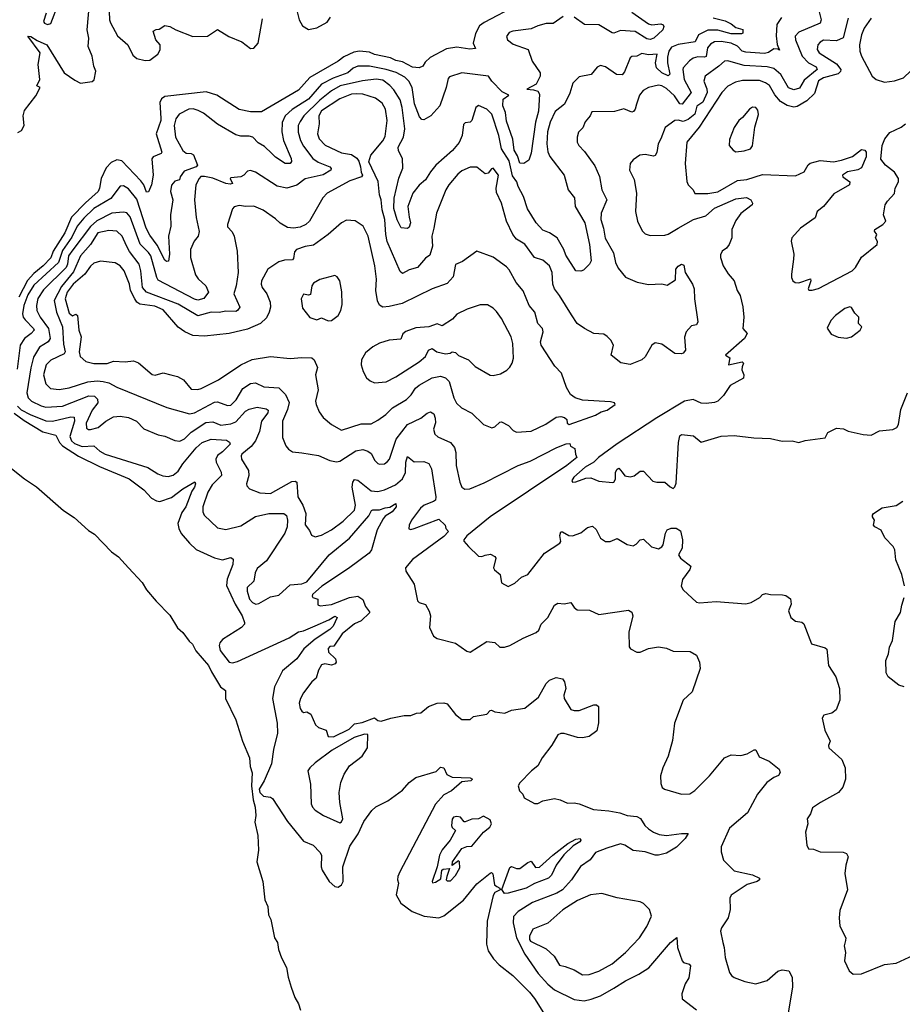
# Model space of a CAD drawing. Extents: x 1552033 to 1694788, y 811965 to 917215.
# Tile 8 of 256: x 1579516 to 1584863, y 825871 to 831836. Entities that reach past the tile are written whole.
import ezdxf

# ---------------------------------------------------------------- set-up
doc = ezdxf.new("R2010")
doc.units = 0

msp = doc.modelspace()

# ---------------------------------------------------------------- linework, layer by layer
at = {"layer": '0CON20XD'}
for points in [[(1579505, 831152.9), (1579527.1, 831165), (1579541.9, 831195), (1579536.9, 831255), (1579544.2, 831285.8), (1579614, 831375), (1579640, 831425), (1579620, 831435), (1579638.1, 831475), (1579627.7, 831565), (1579640, 831635), (1579565, 831737.5), (1579583.3, 831735), (1579620.7, 831710.7), (1579680.6, 831685), (1579785, 831514), (1579849.3, 831469.3), (1579885, 831452.7), (1579955, 831461.9), (1579967.9, 831472.1), (1579977.7, 831525), (1579964.2, 831555), (1579955.2, 831615.2), (1579930.7, 831675), (1579934.3, 831725), (1579924.6, 831775), (1579939.6, 831935)], [(1579675.6, 831875), (1579660, 831825), (1579666.2, 831815), (1579685, 831807.8), (1579705, 831813.3), (1579751.2, 831935)], [(1580056.2, 831935), (1580060.7, 831835), (1580066.5, 831816.5), (1580108.1, 831738.1), (1580170, 831685), (1580201.1, 831621.1), (1580225, 831601.5), (1580275, 831589.4), (1580305, 831590.8), (1580353.4, 831626.6), (1580366.4, 831653.6), (1580366.5, 831685), (1580341.5, 831715), (1580323.6, 831766.4), (1580343, 831777), (1580361.7, 831778.3), (1580395, 831801.2), (1580425, 831795.6), (1580460.8, 831775), (1580565, 831735.5), (1580653.3, 831736.7), (1580715, 831777.1), (1580782.5, 831735), (1580861.4, 831701.4), (1580915, 831660.9), (1580935, 831664.5), (1580960, 831695), (1580987.4, 831842.6)], [(1581174.4, 831975.6), (1581208.9, 831835), (1581228.6, 831798.6), (1581265, 831777.3), (1581315, 831787.3), (1581378, 831822), (1581399.2, 831850.8)], [(1582530, 831925), (1582329.8, 831820.2), (1582301.7, 831798.3), (1582277.6, 831752.4), (1582262.3, 831695), (1582277.3, 831662.7), (1582242.6, 831657.4), (1582165, 831669.7), (1582100.5, 831659.5), (1582002.3, 831607.7), (1581971.6, 831578.4), (1581957.1, 831555), (1581935, 831544.2), (1581895, 831549.2), (1581835, 831581.9), (1581795, 831589), (1581762.5, 831605), (1581665.8, 831625), (1581635, 831640.3), (1581575, 831646.1), (1581539.8, 831640.2), (1581479.1, 831610.9), (1581445, 831584.7), (1581273.2, 831486.8), (1581205, 831410), (1580981.2, 831278.8), (1580915, 831279), (1580845, 831291.8), (1580709.4, 831379.4), (1580645, 831400.3), (1580395, 831370.2), (1580373.9, 831356.1), (1580363.8, 831335), (1580370.8, 831240.8), (1580371.6, 831225), (1580342.5, 831145), (1580376.2, 831033.8), (1580373.3, 831026.7), (1580324.5, 831005.5), (1580316.6, 830993.4), (1580325.2, 830894.7), (1580314, 830836), (1580296.9, 830793.1), (1580285, 830792.5), (1580268.4, 830835), (1580250.5, 830860.5), (1580135, 830981.2), (1580105, 830987.3), (1580069, 830971), (1580040.1, 830939.9), (1580008.4, 830875), (1579999.8, 830815), (1579990.6, 830795), (1579913.7, 830726.3), (1579830.5, 830639.5), (1579788.4, 830545), (1579719.4, 830435), (1579705.3, 830394.7), (1579658.4, 830345), (1579601.8, 830298.2), (1579563.6, 830256.3), (1579510.6, 830155)], [(1584359.5, 831885), (1584371.5, 831835), (1584364.5, 831815.5), (1584235, 831761.2), (1584213.8, 831736.2), (1584215.3, 831715), (1584256.2, 831615), (1584293.5, 831575), (1584341, 831551), (1584346.7, 831535), (1584269.1, 831470.9), (1584239.3, 831420.7), (1584205, 831410.5), (1584174.3, 831424.3), (1584127.5, 831505), (1584085, 831540.7), (1584045, 831551), (1583905, 831558.9), (1583825, 831580.9), (1583805, 831587.5), (1583784.6, 831585.4), (1583752.2, 831555), (1583668.6, 831495), (1583661.1, 831465), (1583678, 831418), (1583679.7, 831395), (1583655, 831337.3), (1583617.6, 831312.4), (1583605.2, 831265), (1583565, 831232.6), (1583535, 831219.5), (1583505, 831227.7), (1583485, 831225.6), (1583426.1, 831183.9), (1583400.9, 831115), (1583382.9, 831085), (1583375, 831032.5), (1583366.3, 831013.7), (1583355, 831010), (1583305, 831019.5), (1583273.3, 831015), (1583231.8, 830988.2), (1583213.5, 830965), (1583210.8, 830925), (1583237.8, 830867.8), (1583252.3, 830785), (1583245.5, 830675), (1583257.9, 830615), (1583287.1, 830557.1), (1583305, 830540), (1583335, 830529.2), (1583425, 830530.8), (1583445, 830536.9), (1583505, 830573.9), (1583598.6, 830625), (1583671.8, 830648.2), (1583725, 830694.7), (1583855, 830751.2), (1583919.1, 830759.1), (1583945.7, 830745.7), (1583956.2, 830725), (1583953.3, 830715), (1583885, 830661.4), (1583855, 830620.8), (1583830, 830565), (1583829.5, 830515), (1583814.6, 830475.4), (1583797.4, 830452.6), (1583770.8, 830435), (1583761.2, 830411.2), (1583760.8, 830395), (1583777.5, 830345), (1583807.4, 830297.4), (1583843.8, 830255), (1583863.3, 830195), (1583880, 830165), (1583896.4, 830096.4), (1583903.6, 830033.6), (1583896.7, 829965), (1583922.5, 829935), (1583906.2, 829905), (1583792.5, 829805), (1583817, 829787), (1583810, 829745), (1583893.3, 829763.3), (1583900, 829755), (1583893, 829733), (1583890, 829715), (1583903.3, 829685), (1583900, 829665), (1583820.3, 829619.7), (1583779.3, 829560.7), (1583745, 829525.7), (1583725, 829517.1), (1583675, 829510.5), (1583645, 829513.1), (1583595, 829534.5), (1583542.9, 829525), (1583375, 829425.2), (1583135, 829267), (1583022.5, 829185), (1582993.9, 829156.1), (1582941.1, 829125), (1582872.5, 829065), (1582860, 829045), (1582864.2, 829034.2), (1582885, 829036), (1582945, 829059.2), (1582975, 829061.1), (1583025, 829040.8), (1583107.3, 829032.7), (1583115.6, 829034.4), (1583125, 829053.3), (1583125.7, 829095), (1583135, 829113.8), (1583145, 829118.8), (1583165.5, 829095.5), (1583182.7, 829072.7), (1583215, 829066.4), (1583237.9, 829072.1), (1583275, 829102), (1583295, 829102), (1583351.1, 829041.1), (1583375, 829035.3), (1583425, 829035.5), (1583455.9, 829005.9), (1583475, 828996.7), (1583485, 829006.7), (1583491.8, 829028.2), (1583506.8, 829275), (1583514.6, 829315), (1583525, 829322.5), (1583597.5, 829315), (1583645, 829278), (1583765, 829313.7), (1583845, 829317.8), (1583963.8, 829303.8), (1584065, 829300), (1584135, 829282.5), (1584195, 829284.2), (1584235, 829275.8), (1584275, 829287.5), (1584395, 829303.3), (1584412.5, 829335), (1584465, 829362.5), (1584506.9, 829356.9), (1584535, 829344), (1584625, 829322.5), (1584675, 829320), (1584725, 829346.2), (1584805, 829354), (1584830, 829365), (1584840, 829385), (1584854, 829475), (1584893.9, 829576.1)], [(1583225, 831881.1), (1583325, 831810.6), (1583345, 831805.2), (1583400.9, 831810.9), (1583414.3, 831805), (1583418.2, 831795), (1583411.8, 831775), (1583358.1, 831725), (1583335, 831715.5), (1583315, 831720.7), (1583245, 831764.7), (1583155, 831771.8), (1583115, 831753.8), (1583105, 831756), (1583025, 831804.5), (1582937.4, 831807.4), (1582875, 831851.4)], [(1582807.5, 831855), (1582747, 831813), (1582705, 831814.2), (1582655, 831800), (1582615, 831780.6), (1582503.5, 831766.5), (1582481.7, 831758.3), (1582465.8, 831735), (1582470, 831715), (1582505, 831689.1), (1582595.7, 831655.7), (1582620.6, 831585), (1582668.6, 831515), (1582668.9, 831495), (1582644.7, 831445.3), (1582588.8, 831415), (1582628.4, 831411.6), (1582655, 831403), (1582665.2, 831385.2), (1582658.5, 831281.5), (1582640.9, 831215), (1582615, 831028.8), (1582600, 830985), (1582570, 830965), (1582545, 830966.7), (1582531.4, 831011.4), (1582512.3, 831045), (1582503.2, 831113.2), (1582465, 831221.5), (1582459.1, 831275), (1582442.7, 831315), (1582445, 831354.1), (1582478.7, 831378.7), (1582439.1, 831399.1), (1582376.2, 831465), (1582356, 831495), (1582195, 831513.6), (1582118.9, 831491.1), (1582110.8, 831479.2), (1582098.9, 831425), (1582062, 831315), (1582005.9, 831254.1), (1581965, 831229.4), (1581952.2, 831232.2), (1581938.1, 831248.1), (1581907.3, 831327.3), (1581894.3, 831425), (1581873.8, 831463.8), (1581848.5, 831488.5), (1581796.2, 831516.2), (1581735.4, 831535.4), (1581635, 831554), (1581565, 831555.8), (1581537, 831543), (1581503.8, 831515), (1581415, 831481.2), (1581344.7, 831445), (1581265.1, 831354.9), (1581167.3, 831292.7), (1581124.7, 831255), (1581105, 831213.8), (1581103.8, 831156.2), (1581114.3, 831105), (1581160.4, 830995), (1581162.1, 830977.9), (1581155, 830966), (1581125, 830965.5), (1581065, 831003.7), (1581043.2, 831025), (1580998.3, 831068.3), (1580960.4, 831090.4), (1580928.6, 831125), (1580905, 831130.8), (1580855, 831130), (1580825, 831138.4), (1580715, 831204.2), (1580629.9, 831269.9), (1580597, 831287), (1580567, 831297), (1580540.8, 831295), (1580481.5, 831265), (1580462.4, 831235), (1580452.4, 831195), (1580460, 831125), (1580504.6, 831044.6), (1580525, 831027.8), (1580555, 831026.1), (1580568.2, 831018.2), (1580592.5, 830955), (1580584, 830945), (1580511.8, 830918.2), (1580488.5, 830885), (1580484, 830866), (1580455, 830859.2), (1580435, 830833.3), (1580430, 830795), (1580443.3, 830745), (1580430, 830655), (1580431.2, 830585), (1580418.2, 830525), (1580422.9, 830415), (1580417.1, 830372.9), (1580405, 830371.4), (1580395, 830380), (1580349.6, 830469.6), (1580305, 830530.9), (1580283, 830573), (1580225, 830748.9), (1580175, 830811.8), (1580145, 830829.2), (1580125, 830828.5), (1580067.4, 830752.6), (1579965, 830691.9), (1579903.9, 830635), (1579864.9, 830585.1), (1579832, 830518), (1579775, 830438.4), (1579751.8, 830365), (1579601.6, 830228.4), (1579565, 830170), (1579541.4, 830105), (1579533.4, 830055), (1579537.1, 830035), (1579548.3, 830018.3), (1579600, 829965), (1579603.1, 829955), (1579586.1, 829935), (1579544.7, 829905), (1579518.1, 829865), (1579501.4, 829718.6)], [(1584131.2, 831848.8), (1584101.8, 831808.2), (1584097.8, 831737.8), (1584105.6, 831685.6), (1584118.3, 831651.7), (1584108.3, 831658.3), (1584085, 831660), (1584053.1, 831636.9), (1584028.7, 831631.3), (1583915, 831639.3), (1583891.8, 831645), (1583865, 831675.3), (1583825, 831693.8), (1583765, 831704.8), (1583725, 831702.2), (1583701.7, 831688.3), (1583682.7, 831665), (1583675, 831613.3), (1583665, 831608.8), (1583625, 831612.4), (1583595, 831602.9), (1583572.8, 831587.2), (1583535.9, 831544.1), (1583532.5, 831535), (1583540.4, 831475), (1583583.3, 831395), (1583530, 831325), (1583515, 831326.2), (1583481.8, 831375), (1583435, 831418.9), (1583405, 831436.6), (1583385, 831440.4), (1583324.6, 831425.4), (1583292.5, 831407.5), (1583270.9, 831379.1), (1583252.2, 831325), (1583244.3, 831295), (1583235, 831280.8), (1583225, 831277.1), (1583175, 831296.7), (1583118.8, 831281.2), (1582982, 831278), (1582971.4, 831255), (1582941.5, 831218.5), (1582928, 831182), (1582902, 831155), (1582893.8, 831125), (1582893.6, 831093.6), (1582902.5, 831075), (1582938.3, 831038.3), (1583000.9, 830950.9), (1583027.4, 830887.4), (1583043.1, 830805), (1583071.9, 830745), (1583039.1, 830665), (1583035.4, 830625), (1583052.9, 830572.9), (1583063.5, 830513.5), (1583112.7, 830425), (1583126.1, 830365), (1583140.8, 830330.8), (1583186, 830276), (1583256.9, 830246.9), (1583325, 830232.1), (1583405, 830235.6), (1583438.8, 830228.8), (1583489.3, 830260.7), (1583490.6, 830325), (1583505, 830344.2), (1583525.8, 830355.8), (1583538.7, 830348.7), (1583546.9, 830305), (1583591.1, 830235), (1583601.8, 830205), (1583603.2, 830145), (1583624.5, 830005.5), (1583615, 829987.5), (1583585, 829982.5), (1583552.5, 829945), (1583542.6, 829912.6), (1583548.9, 829835), (1583535, 829815.6), (1583525, 829811.3), (1583485, 829814.7), (1583405, 829871.1), (1583365, 829877.8), (1583345.8, 829865), (1583305.5, 829794.5), (1583285, 829776), (1583215, 829748), (1583157.9, 829757.9), (1583100, 829805), (1583113.1, 829865), (1583096.5, 829895), (1583075, 829917.8), (1583055, 829931.1), (1582995, 829935.5), (1582936.7, 829965), (1582894, 829995), (1582857.8, 830047.8), (1582786.5, 830165), (1582755.4, 830205.4), (1582746.4, 830235), (1582742, 830305), (1582724.8, 830345), (1582685, 830379.5), (1582635, 830395.6), (1582576.7, 830476.7), (1582525, 830507.3), (1582503.1, 830535), (1582464.3, 830615), (1582434.6, 830725), (1582405, 830790), (1582402.5, 830815), (1582415.7, 830894.3), (1582385, 830936), (1582375, 830933.3), (1582353.8, 830906.2), (1582336.4, 830903.6), (1582285, 830943.5), (1582245, 830942.9), (1582195, 830921.2), (1582169.6, 830900.4), (1582114.6, 830835), (1582098.2, 830805), (1582040, 830665), (1582025, 830572.5), (1582013.3, 830525), (1582017, 830465), (1582000.7, 830409.3), (1581975, 830391.4), (1581925, 830334.6), (1581875, 830321.5), (1581835, 830299.4), (1581820.6, 830310.6), (1581742.6, 830492.6), (1581733.8, 830535), (1581728.4, 830625), (1581712.6, 830685), (1581706.1, 830745), (1581695.2, 830775), (1581686.9, 830856.9), (1581631.4, 830975), (1581643.1, 831015), (1581715, 831102.9), (1581730.3, 831129.7), (1581741, 831225), (1581732.1, 831295), (1581711.5, 831331.5), (1581670.6, 831360.6), (1581595, 831386.2), (1581555, 831387.1), (1581525, 831384.7), (1581455, 831356.9), (1581345, 831284), (1581327.4, 831255), (1581329.3, 831205), (1581319.4, 831145), (1581330, 831115), (1581367.2, 831077.2), (1581465, 831030.5), (1581525, 831018.9), (1581557.6, 830997.6), (1581569.9, 830979.9), (1581580, 830945), (1581583.6, 830913.6), (1581592.5, 830895), (1581587.5, 830885), (1581515, 830860), (1581379.4, 830785), (1581353.2, 830756.8), (1581271.8, 830615), (1581249.4, 830595), (1581215, 830579.1), (1581175, 830572.7), (1581137.9, 830577.9), (1581093.1, 830603.1), (1581065, 830630), (1580991.6, 830681.6), (1580933.8, 830706.2), (1580885.4, 830704.6), (1580845, 830710), (1580815, 830703.3), (1580805, 830690), (1580773.8, 830595), (1580775, 830582.5), (1580802.2, 830552.2), (1580815.3, 830525.3), (1580832.5, 830435), (1580840, 830305), (1580827.5, 830225), (1580812.7, 830175), (1580848.9, 830095), (1580836.1, 830075), (1580825, 830069.2), (1580765, 830071.2), (1580725, 830062.9), (1580675, 830064), (1580595, 830041.7), (1580475, 830113.8), (1580285, 830185.9), (1580260.5, 830215), (1580250.6, 830315), (1580240.2, 830355), (1580181.5, 830431.5), (1580163.4, 830466.6), (1580135.8, 830525.8), (1580105, 830555.3), (1580055, 830559.2), (1579988.8, 830545), (1579945.1, 830474.9), (1579883.4, 830406.7), (1579840.8, 830309.2), (1579769.8, 830220.2), (1579725.5, 830135), (1579739.2, 830065), (1579775.1, 829975.1), (1579781.4, 829871.4), (1579791, 829825), (1579785, 829811.2), (1579705, 829774.7), (1579675.3, 829745), (1579659.8, 829685), (1579675, 829630.6), (1579702.6, 829602.6), (1579755, 829596.9), (1579815, 829605.3), (1579928.4, 829641.6), (1579985, 829648.4), (1580022, 829645), (1580055, 829637.1), (1580105, 829609.6), (1580407.6, 829487.6), (1580545, 829447.8), (1580575, 829454.7), (1580695, 829520.3), (1580715, 829521.4), (1580775, 829499.1), (1580795, 829501.8), (1580826.6, 829533.4), (1580867.7, 829602.3), (1580915, 829632.5), (1580945, 829636), (1580995, 829612), (1581085, 829605.6), (1581126, 829565), (1581148.3, 829518.3), (1581138.5, 829475), (1581107.5, 829405), (1581108, 829305), (1581128, 829255), (1581145, 829234), (1581168.8, 829218.8), (1581225, 829212.7), (1581326.1, 829196.1), (1581395, 829165.8), (1581435, 829158), (1581455, 829162.9), (1581552, 829225), (1581595, 829233.1), (1581625, 829223.1), (1581645, 829208.9), (1581666.4, 829166.4), (1581685, 829147.5), (1581695, 829142.9), (1581725, 829145.7), (1581745, 829159.2), (1581755.3, 829174.7), (1581795.6, 829294.4), (1581864.6, 829385), (1581945, 829421.5), (1581985, 829452.9), (1582005, 829460), (1582025, 829448.8), (1582033.1, 829423.1), (1582033.8, 829395), (1582023.6, 829355), (1582030.8, 829325), (1582049.4, 829309.4), (1582125, 829275.5), (1582149.5, 829245), (1582158.5, 829215), (1582159.1, 829135), (1582182.2, 829035), (1582195, 829004), (1582212.2, 828992.2), (1582243.3, 828995), (1582330.3, 829029.7), (1582535, 829134.8), (1582608.4, 829161.6), (1582769.5, 829245), (1582826.4, 829266.4), (1582848.3, 829268.3), (1582853.6, 829253.6), (1582878, 829238), (1582882.5, 829205), (1582892, 829185), (1582831.1, 829135), (1582366.7, 828825), (1582225, 828708.6), (1582206.7, 828685), (1582207, 828677), (1582234.3, 828644.3), (1582295, 828586.2), (1582315, 828584), (1582335, 828592)], [(1584534.1, 831845), (1584505, 831726.7), (1584465, 831708.2), (1584385, 831712.2), (1584365, 831701.2), (1584351.2, 831685), (1584346.9, 831655), (1584359.6, 831635), (1584465, 831569.3), (1584490, 831535), (1584487.7, 831522.3), (1584475, 831509.2), (1584385, 831485.2), (1584355, 831465.3), (1584330.6, 831389.4), (1584285, 831345.6), (1584225, 831310.8), (1584205, 831307.1), (1584165, 831317.1), (1584125, 831341.4), (1584090.7, 831380.7), (1584057.2, 831437.2), (1584033.8, 831453.8), (1583997.3, 831467.3), (1583895, 831467.6), (1583851.8, 831458.2), (1583805, 831433.1), (1583768.8, 831395), (1583633.1, 831185), (1583558.1, 831095), (1583548.2, 830965), (1583556.7, 830856.7), (1583566.2, 830836.2), (1583596.7, 830805), (1583605, 830782.5), (1583685, 830782.8), (1583745, 830792.9), (1583865, 830862.4), (1583921.1, 830868.9), (1584015, 830899.4), (1584215, 830889.6), (1584268.1, 830915), (1584292, 830958), (1584305, 830967.5), (1584365, 830983.9), (1584445, 830975.3), (1584495, 830985.3), (1584561.6, 831008.4), (1584615, 831050), (1584635, 831046.2), (1584644.2, 831034.2), (1584642.9, 831005), (1584615, 830939.4), (1584592.8, 830927.2), (1584531.2, 830915), (1584500, 830895), (1584503.3, 830885), (1584545.8, 830855), (1584543.8, 830835), (1584447.9, 830782.1), (1584385.8, 830705), (1584346.2, 830675), (1584334.2, 830635.8), (1584247, 830573), (1584192.5, 830515), (1584190, 830495), (1584205.8, 830415.8), (1584204.1, 830385.9), (1584190.8, 830295), (1584190.8, 830275), (1584200, 830255), (1584214.5, 830244.5), (1584235, 830241.8), (1584307.1, 830267.1), (1584309.4, 830255), (1584292.5, 830205), (1584297, 830197), (1584317.5, 830197.5), (1584355, 830208.7), (1584558.5, 830315), (1584578.3, 830335), (1584615, 830397.8), (1584710, 830475), (1584712.7, 830492.7), (1584700, 830515), (1584708.8, 830535), (1584693.3, 830555), (1584696, 830565), (1584745.3, 830594.7), (1584762.9, 830615), (1584748.6, 830655), (1584758.6, 830715), (1584772.1, 830737.9), (1584816.1, 830783.9), (1584820, 830815), (1584838.8, 830855), (1584838.8, 830875), (1584815, 830913.3), (1584760, 830955), (1584732.3, 830992.3), (1584740, 831075), (1584757.9, 831115), (1584787.6, 831152.4), (1584855, 831184.6), (1584882.1, 831205)], [(1583717.6, 831847.6), (1583789.2, 831829.2), (1583825, 831810.4)], [(1584673.9, 831845), (1584631.5, 831785), (1584614.6, 831744.6), (1584604.1, 831685), (1584604.6, 831645), (1584614.6, 831615), (1584680.5, 831495), (1584705, 831474.4), (1584755, 831457.1), (1584815, 831465.7), (1584870, 831485), (1584915, 831526), (1585063.2, 831593.2), (1585093.6, 831606.4), (1585135, 831689.2), (1585162.6, 831717.4), (1585184.6, 831785), (1585199.1, 831810.9), (1585228.1, 831851.9)], [(1583825, 831810.4), (1583855, 831790), (1583896.8, 831776.8), (1583897.1, 831755), (1583889.3, 831750.7), (1583825, 831749.8), (1583745, 831772.3), (1583685, 831772.1), (1583627.6, 831745), (1583607.6, 831702.4), (1583504, 831686), (1583465, 831669.5), (1583448.2, 831645), (1583440.9, 831609.1), (1583439.5, 831575), (1583454.5, 831505.5), (1583445, 831497.1), (1583405, 831515.3), (1583373, 831545), (1583367.1, 831575), (1583376.8, 831626.8), (1583325, 831623.8), (1583285, 831631.8), (1583255, 831615.6), (1583225, 831613.1), (1583213.8, 831606.2), (1583180, 831520), (1583165, 831501.9), (1583131.2, 831505), (1583065, 831550.6), (1583035, 831558.6), (1583015, 831549.2), (1582977.5, 831505), (1582905, 831490), (1582867.1, 831452.9), (1582848.1, 831391.9), (1582815.8, 831324.2), (1582760.5, 831279.5), (1582729.8, 831215), (1582713, 831157), (1582709.6, 831085), (1582714.7, 831035), (1582727.7, 831007.8), (1582814.6, 830895), (1582839.1, 830805), (1582877.2, 830757.2), (1582880.5, 830705), (1582940.3, 830605), (1582968, 830475), (1582977.5, 830375), (1582968.4, 830355), (1582931.8, 830318.2), (1582915, 830312.4), (1582884.8, 830314.8), (1582825, 830410.3), (1582812, 830445), (1582771.7, 830515), (1582726, 830546), (1582685, 830561.2), (1582644.7, 830605.3), (1582591.5, 830691.5), (1582567.9, 830765), (1582535.5, 830825), (1582527.9, 830855), (1582501.4, 830891.4), (1582481.2, 830981.2), (1582435.3, 831055), (1582419.2, 831135), (1582376.5, 831265), (1582345.8, 831295), (1582295, 831317.5), (1582280, 831305), (1582254.3, 831225), (1582244.5, 831215.5), (1582215, 831211.4), (1582205, 831201.2), (1582195.8, 831135), (1582177.7, 831092.3), (1582136.9, 831043.1), (1582037.3, 830955), (1582004.5, 830915), (1581975, 830865.6), (1581935, 830834.4), (1581896.7, 830785), (1581866.3, 830705), (1581875, 830640), (1581883.3, 830605), (1581875, 830580), (1581865, 830571.2), (1581825.8, 830575.8), (1581803.1, 830623.1), (1581782.9, 830692.9), (1581783.6, 830755), (1581812.8, 830877.2), (1581837.3, 830937.3), (1581834.7, 830994.7), (1581811.5, 831041.5), (1581809.6, 831065), (1581841.2, 831125), (1581848.8, 831175), (1581833.7, 831305), (1581820.3, 831350.3), (1581782.5, 831412.5), (1581758.1, 831438.1), (1581715, 831469.8), (1581675, 831476.9), (1581593.4, 831466.6), (1581457.7, 831435), (1581404.2, 831405.8), (1581335, 831348.4), (1581236.2, 831255), (1581215, 831220.4), (1581203.8, 831195), (1581203, 831155), (1581216.9, 831105), (1581235, 831069.5), (1581292.3, 830995), (1581323.9, 830973.9), (1581395.6, 830945), (1581403.5, 830935), (1581400, 830925), (1581353.8, 830896.2), (1581245, 830872.5), (1581195, 830833.1), (1581135, 830815.3), (1581075, 830828.2), (1580945, 830913.2), (1580915, 830922.5), (1580895, 830918.6), (1580874.2, 830895), (1580855.3, 830884.7), (1580795, 830879.2), (1580791.4, 830875), (1580804.2, 830845), (1580790.2, 830839.8), (1580765, 830843.4), (1580685, 830875.6), (1580635, 830887.3), (1580613.6, 830886.4), (1580602.2, 830875), (1580583.5, 830835), (1580574.6, 830745.4), (1580585, 830637.5), (1580603.5, 830553.5), (1580596.7, 830525), (1580573.3, 830495), (1580550, 830445), (1580550.4, 830395), (1580581.2, 830291.2), (1580597, 830267), (1580642.9, 830225), (1580658.9, 830185), (1580631.9, 830148.1), (1580595, 830137.5), (1580575, 830142.8), (1580355, 830258.8), (1580345.8, 830275), (1580310.2, 830405), (1580297, 830427), (1580246.1, 830476.1), (1580185, 830641.9), (1580165, 830665.4), (1580145, 830671.1), (1580075, 830663.8), (1579982.6, 830617.4), (1579945, 830583.3), (1579837.8, 830442.2), (1579812.2, 830405), (1579805.6, 830355), (1579797.1, 830335), (1579659.6, 830200.4), (1579625, 830146.9), (1579616.8, 830105), (1579618.8, 830075), (1579638.9, 830035), (1579690.2, 829965), (1579700.4, 829905), (1579688.9, 829885), (1579635, 829851.8), (1579598.6, 829791.3), (1579582.3, 829727.7), (1579558.7, 829575), (1579566.9, 829545), (1579586.4, 829525), (1579645, 829496.2), (1579675, 829489.1), (1579775, 829495.2), (1579935, 829556.8), (1579970, 829555), (1579987.6, 829537.6), (1579990, 829515), (1579955, 829470), (1579918.7, 829391.3), (1579921.1, 829361.1), (1579932.8, 829352.8), (1579945, 829353.1), (1579991.2, 829365), (1580036.7, 829405), (1580085, 829430.6), (1580125, 829434.4), (1580175, 829425.6), (1580224.3, 829404.3), (1580268.1, 829358.1), (1580355, 829321.1), (1580395, 829313.1), (1580455, 829287.5), (1580485, 829283.8), (1580515, 829298.2), (1580555, 829337.2), (1580643, 829397), (1580685, 829400), (1580735, 829380.8), (1580795, 829387.8), (1580825, 829401.1), (1580884.2, 829465), (1580905, 829476.5), (1580955, 829488.1), (1581008.8, 829478.8), (1581020.7, 829470.7), (1581018.8, 829455), (1580981.4, 829405), (1580968.4, 829341.6), (1580944.5, 829285), (1580919.1, 829250.9), (1580862.5, 829205), (1580857.8, 829195), (1580858.6, 829175), (1580902.7, 829105), (1580904.6, 829075), (1580889.2, 829025), (1580892.1, 829012.1), (1580908.8, 828995), (1580969.7, 828969.7), (1581035, 828965.6), (1581165, 829039.2), (1581185, 829040.5), (1581194.2, 829035), (1581201.4, 828945), (1581231.4, 828895), (1581249.2, 828845), (1581246.2, 828776.2), (1581272.2, 828742.2), (1581284.5, 828714.5), (1581305, 828704.4), (1581345, 828714.6), (1581405, 828745.5), (1581475, 828799.1), (1581544.6, 828865), (1581549.5, 828895), (1581530.5, 829005), (1581534.8, 829035.2), (1581545, 829050.5), (1581565, 829046.5), (1581645, 828982.8), (1581685, 828978.2), (1581725, 828987.6), (1581792, 829018), (1581834.1, 829055), (1581852.9, 829092.9), (1581855, 829156.7), (1581865, 829190), (1581905, 829157.5), (1581965, 829158.9), (1581995, 829146.9), (1582010.5, 829115), (1582037.1, 828945), (1582033.8, 828926.2), (1582023.4, 828916.6), (1581965.3, 828894.7), (1581943.5, 828876.5), (1581889.4, 828805), (1581874.4, 828775), (1581872.6, 828752.6), (1581885, 828748.5), (1581905, 828753.4), (1582055, 828810), (1582092.5, 828775), (1582096.7, 828755), (1582113.3, 828735), (1582085.4, 828705), (1581895, 828566.5), (1581852.5, 828515), (1581854.4, 828495), (1581905.9, 828415.9), (1581925, 828316.7), (1581935, 828306.7), (1581974.2, 828294.2), (1581995.9, 828254.1), (1582004.6, 828225), (1581998.9, 828155), (1582022.3, 828102.3), (1582045, 828088), (1582155, 828059.4), (1582225, 828010.6), (1582245, 828005.6), (1582345, 828068.6), (1582394.1, 828064.1), (1582424.5, 828034.5), (1582452.5, 828035), (1582485, 828045.4), (1582565, 828089.1), (1582645, 828123.8), (1582661.2, 828138.8), (1582675.5, 828175), (1582714.6, 828215), (1582755, 828288.6), (1582775, 828302.5), (1582815, 828298.6), (1582855, 828306.2), (1582875.8, 828275), (1582892.1, 828262.1), (1582968.3, 828258.3), (1583025, 828232.5), (1583205, 828260), (1583225, 828247.5), (1583230, 828225), (1583206.7, 828125), (1583207.7, 828037.7), (1583215.9, 828025.9), (1583255, 828004), (1583275, 828004), (1583325, 828027.5), (1583385, 828038.1), (1583435, 828028.9), (1583475, 828010.6), (1583577.9, 828007.9), (1583615, 827986.2), (1583634, 827945), (1583638, 827905), (1583590, 827765), (1583536.2, 827715), (1583482.5, 827575), (1583469.7, 827470.3), (1583443.8, 827375), (1583411.4, 827305), (1583398, 827255), (1583399.3, 827209.3), (1583407.5, 827185), (1583422.5, 827175), (1583524.5, 827144.5), (1583575, 827146.9), (1583605, 827166.7), (1583695, 827255.8), (1583785, 827364.2), (1583825, 827382.5), (1583885, 827378.6), (1583922.1, 827387.9), (1583965, 827413.8), (1583975, 827413.3), (1583995, 827370), (1584056.2, 827345), (1584117, 827297), (1584123.8, 827275), (1584112.3, 827257.7), (1584084.4, 827245.6), (1584042.5, 827215), (1583985.6, 827145), (1583925, 827032), (1583815, 826938), (1583765.6, 826825), (1583764.4, 826795), (1583779.4, 826745), (1583845, 826679.4), (1583955, 826655.5), (1583997.5, 826635), (1583997.5, 826625), (1583982.5, 826615), (1583922.1, 826597.9), (1583825, 826532.5), (1583818.8, 826515), (1583819.2, 826445), (1583808.1, 826395), (1583768, 826335), (1583761.2, 826315), (1583775, 826246.7), (1583784.2, 826215), (1583788.8, 826155), (1583816, 826065), (1583828.8, 826045), (1583845, 826033.8), (1583908.8, 826008.8), (1583975, 825995.6), (1584044, 826016), (1584108.3, 826071.7), (1584135, 826081.2), (1584175, 826073.3), (1584195.6, 826035), (1584198.3, 825978.3), (1584168.8, 825805)], [(1583855, 831036.7), (1583905, 831041.2), (1583942.5, 831055), (1583955, 831072.5), (1583968.9, 831185), (1583992.3, 831262.3), (1583987.9, 831287.9), (1583975, 831304), (1583955, 831305.8), (1583936.7, 831295), (1583895, 831243.3), (1583872.5, 831225), (1583845, 831182.5), (1583815, 831110), (1583813.8, 831075), (1583837.5, 831045), (1583855, 831036.7)], [(1582525, 829337.5), (1582615, 829343.3), (1582703.6, 829386.4), (1582765, 829427.5), (1582795, 829432.5), (1582817, 829427), (1582830, 829415), (1582833, 829393), (1582845, 829383.3), (1583005, 829441.2), (1583038.3, 829461.7), (1583075, 829470.3), (1583124, 829505), (1583120, 829515), (1583095, 829520.4), (1582925, 829531.9), (1582880, 829545), (1582853.3, 829565), (1582828.3, 829608.3), (1582798.6, 829695), (1582757.3, 829737.3), (1582675.5, 829865.5), (1582670.6, 829885), (1582687.5, 829945), (1582683.8, 829965), (1582654, 829995), (1582636.5, 830065), (1582601.9, 830105), (1582565, 830193.1), (1582522.5, 830245), (1582480.9, 830320.9), (1582465, 830338.9), (1582385, 830396.9), (1582285, 830434), (1582198.5, 830371.5), (1582155, 830353.8), (1582141.7, 830278.3), (1582105, 830238.5), (1582015, 830206.2), (1581832.2, 830117.8), (1581755, 830098.4), (1581715.5, 830095.5), (1581696.2, 830106.2), (1581683.1, 830133.1), (1581672.8, 830195), (1581677.1, 830265), (1581667.5, 830345), (1581626.8, 830525), (1581597.5, 830585), (1581547.4, 830617.4), (1581495, 830621.9), (1581465, 830606.7), (1581383.9, 830536.1), (1581295, 830470.4), (1581245, 830463.1), (1581192.9, 830445), (1581180.6, 830429.4), (1581175, 830388.8), (1581168.7, 830381.3), (1581120.6, 830379.4), (1581085, 830369.6), (1581020, 830325), (1580981.5, 830255), (1580977.8, 830235), (1580984.4, 830215), (1581013.6, 830175), (1581033.8, 830125), (1581035.4, 830095), (1581027.9, 830065), (1581010.6, 830029.4), (1580975, 829995.5), (1580895, 829962.5), (1580785, 829934.6), (1580635, 829920), (1580565, 829923.4), (1580515.7, 829945.7), (1580475, 829974.7), (1580385, 830078.8), (1580335, 830101.2), (1580243.4, 830113.4), (1580225.5, 830125.5), (1580213.3, 830145), (1580187.9, 830195), (1580180.7, 830235), (1580149.7, 830315), (1580125, 830346.2), (1580095, 830362.7), (1580005, 830374), (1579965, 830360.8), (1579945, 830343.2), (1579911.1, 830295), (1579839.7, 830235), (1579802.6, 830185), (1579791.9, 830145), (1579815, 830058.8), (1579835, 830043.3), (1579855, 830052.5), (1579866.2, 830045), (1579873.6, 829955), (1579887.7, 829915), (1579875.5, 829825), (1579882.7, 829795), (1579916.4, 829766.4), (1579965, 829753.1), (1580045, 829752.7), (1580085, 829767.9), (1580155, 829763.6), (1580205, 829770.5), (1580235, 829756.7), (1580317.7, 829687.7), (1580336.1, 829683.9), (1580385, 829697.9), (1580431.2, 829685), (1580471.4, 829675), (1580508.9, 829655), (1580555, 829598.9), (1580595, 829596.9), (1580615, 829601.8), (1580719.2, 829655), (1580855, 829745.6), (1580925, 829777.5), (1581035, 829795.8), (1581154.6, 829784.6), (1581225, 829790.6), (1581285, 829787.8), (1581300, 829775), (1581319.7, 829729.7), (1581307.1, 829685), (1581323.6, 829595), (1581308.8, 829525), (1581311.1, 829505), (1581329.9, 829459.9), (1581355, 829426.9), (1581404.4, 829385), (1581465, 829349.4), (1581585, 829387.7), (1581645, 829388.1), (1581685, 829410.4), (1581734.6, 829445), (1581775, 829486), (1581858.6, 829535), (1581886.7, 829563.3), (1581913.3, 829605), (1581935, 829622.9), (1582015, 829667.7), (1582065, 829676.7), (1582095, 829666.7), (1582116.8, 829645), (1582145.4, 829545), (1582162.3, 829512.3), (1582192.5, 829485), (1582255, 829451.9), (1582325, 829384), (1582376, 829364), (1582395, 829370), (1582425, 829398.8), (1582435, 829401.2), (1582477.3, 829377.3), (1582505, 829347.5), (1582525, 829337.5)], [(1581385, 830011.1), (1581405, 830013.1), (1581445.8, 830045), (1581461.4, 830075), (1581468.7, 830111.3), (1581466.8, 830186.8), (1581456, 830255), (1581439.5, 830279.5), (1581425, 830286.2), (1581335, 830262.5), (1581295, 830240.8), (1581285.4, 830224.6), (1581278.1, 830171.9), (1581265, 830167.8), (1581235, 830174), (1581220, 830145), (1581229.7, 830089.7), (1581272.7, 830032.7), (1581315, 830018.8), (1581345, 830030), (1581385, 830011.1)], [(1581665, 829636.9), (1581735, 829642.7), (1581795, 829672.3), (1581935, 829764.5), (1581973.4, 829796.6), (1581993.3, 829835), (1582015, 829843.8), (1582043.7, 829823.7), (1582095, 829812.5), (1582124, 829816), (1582135, 829823.3), (1582155, 829820), (1582175, 829802), (1582233.8, 829775), (1582274.6, 829734.6), (1582365, 829683.1), (1582385, 829680.8), (1582428.3, 829691.7), (1582466.7, 829713.3), (1582485, 829730.8), (1582500, 829755), (1582507.3, 829785), (1582503.9, 829873.9), (1582493.8, 829915), (1582435, 830026), (1582405, 830068), (1582385, 830089.2), (1582348.9, 830108.9), (1582305, 830108.5), (1582227, 830083), (1582165, 830051.9), (1582137.7, 830022.3), (1582075, 829981.2), (1582045, 829994), (1581993.5, 829976.5), (1581915, 829968.8), (1581855, 829947.1), (1581836.8, 829933.2), (1581825, 829900), (1581755, 829894.4), (1581695, 829876.9), (1581654.2, 829855), (1581611.7, 829818.3), (1581586, 829775), (1581584.1, 829745.9), (1581595.8, 829705), (1581617.4, 829667.4), (1581638, 829648), (1581665, 829636.9)], [(1584525, 829906.2), (1584555, 829914.2), (1584607.5, 829955), (1584616.7, 829976.7), (1584597.5, 829995), (1584598.8, 830035), (1584575, 830058.6), (1584555, 830093.6), (1584545, 830097.4), (1584515, 830086.4), (1584457.8, 830045), (1584430.6, 830015), (1584407, 829967), (1584431.7, 829931.7), (1584475, 829913.8), (1584525, 829906.2)], [(1579502.3, 829495), (1579525, 829473.9), (1579578.4, 829445), (1579675, 829406), (1579715, 829404.8), (1579825, 829430.3), (1579845, 829429.1), (1579848.6, 829405), (1579820.5, 829310.5), (1579829.3, 829285), (1579848.4, 829268.4), (1579895, 829251), (1579965, 829255.8), (1580001.6, 829221.6), (1580034.5, 829204.5), (1580292.6, 829122.6), (1580351.9, 829085), (1580382.9, 829072.9), (1580415, 829069.4), (1580445, 829076.6), (1580475, 829101.2), (1580504.2, 829145.8), (1580585, 829242.8), (1580621.1, 829275), (1580675, 829295.4), (1580768.9, 829288.9), (1580787, 829277), (1580790, 829265), (1580745, 829218.2), (1580715, 829196.2), (1580704.2, 829175), (1580706.6, 829155), (1580736.4, 829095), (1580738.5, 829075), (1580681.8, 829018.2), (1580655.8, 828975), (1580626.1, 828885), (1580624.5, 828855), (1580634.3, 828835), (1580715, 828757.5), (1580765, 828748.9), (1580855, 828770.6), (1580945, 828827), (1581025, 828845.8), (1581115, 828843.9), (1581132.1, 828832.1), (1581137.9, 828805), (1581135.2, 828765), (1581121.7, 828725), (1581011.3, 828558.7), (1580955, 828512), (1580942.5, 828485), (1580934.5, 828435.5), (1580892.9, 828397.1), (1580893.5, 828375), (1580908.9, 828325), (1580925.9, 828305), (1580946.4, 828296.4), (1580965, 828300.3), (1581035, 828339.7), (1581085, 828349.2), (1581155, 828413.5), (1581225, 828418.9), (1581255, 828430), (1581390, 828595), (1581514.8, 828695.2), (1581630.1, 828829.9), (1581647.6, 828862.4), (1581655, 828867.5), (1581695, 828867.5), (1581730.3, 828879.7), (1581757.2, 828882.8), (1581795, 828906), (1581796.7, 828885), (1581772.2, 828855), (1581730.6, 828829.4), (1581716.8, 828813.3), (1581681.8, 828745), (1581646.5, 828625), (1581633.8, 828605), (1581508.2, 828511.8), (1581345.6, 828405), (1581290, 828355), (1581286.7, 828345), (1581292.5, 828335), (1581322.5, 828325), (1581321.2, 828291.2), (1581336.4, 828286.4), (1581405, 828294.4), (1581513.4, 828336.6), (1581564.5, 828344.5), (1581593.6, 828323.6), (1581611.4, 828281.4), (1581635, 828250), (1581635, 828242.5), (1581585.3, 828194.7), (1581545, 828175.5), (1581469.2, 828115), (1581418.8, 828041.2), (1581395, 828038.8), (1581385, 828026.7), (1581387.5, 828005), (1581428, 827965), (1581434, 827945), (1581426.7, 827935), (1581405, 827926), (1581365, 827934), (1581345, 827927.5), (1581325, 827896), (1581311.9, 827848.1), (1581285.4, 827825), (1581235, 827757.8), (1581216.5, 827725), (1581208.6, 827695), (1581215, 827663.3), (1581225, 827646.7), (1581235, 827640), (1581255, 827643.3), (1581279.5, 827629.5), (1581308, 827565), (1581325, 827549.2), (1581371.7, 827531.7), (1581384.2, 827494.2), (1581417.2, 827492.8), (1581511.3, 827538.7), (1581545, 827570), (1581591.2, 827578.8), (1581665, 827607.5), (1581685, 827590), (1581705, 827586.7), (1581764.2, 827605.8), (1581845, 827621.9), (1581885, 827622), (1581920, 827635), (1581945, 827636.7), (1581993.3, 827675), (1582045, 827695.7), (1582085, 827698.8), (1582105, 827691.2), (1582155, 827626.2), (1582195, 827596.7), (1582245, 827596.2), (1582265, 827615.7), (1582345, 827629.4), (1582365, 827652), (1582375, 827654.2), (1582395, 827644.3), (1582455, 827636), (1582495, 827652.5), (1582575, 827665.8), (1582658.1, 827731.9), (1582705.5, 827814.5), (1582725, 827835.8), (1582765, 827852), (1582803.6, 827843.6), (1582815.9, 827825.9), (1582823.8, 827785), (1582812.5, 827745), (1582814.2, 827725), (1582855, 827658), (1582875, 827650.8), (1582905, 827651.9), (1582995, 827686.7), (1583010, 827685), (1583022.5, 827675), (1583023, 827577), (1583011.7, 827528.3), (1582965.4, 827494.6), (1582925, 827485.8), (1582895, 827488.6), (1582815, 827511.8), (1582795, 827512), (1582775, 827504.1), (1582739.3, 827440.7), (1582680.4, 827365), (1582654.7, 827315.3), (1582615.8, 827285), (1582545, 827213.3), (1582536, 827195), (1582544, 827165), (1582563.3, 827145), (1582572.5, 827122.5), (1582635, 827087.1), (1582655, 827087.5), (1582685, 827104), (1582755, 827118.8), (1582790.5, 827110.5), (1582835, 827090), (1582875, 827092.5), (1582905, 827086.9), (1582992.6, 827052.6), (1583085, 827042.9), (1583151.1, 827031.1), (1583195, 827015.4), (1583255, 827009.5), (1583276.9, 826996.9), (1583303.5, 826955), (1583325, 826934.5), (1583355, 826914.6), (1583390.7, 826900.7), (1583435, 826894.6), (1583525, 826907.1), (1583565, 826906.7), (1583547.1, 826875), (1583495, 826823.1), (1583433.6, 826786.4), (1583385.4, 826774.6), (1583365, 826775.5), (1583305, 826796.2), (1583232.7, 826802.7), (1583182, 826835), (1583155, 826843.5), (1583071.9, 826818.1), (1583005, 826790.8), (1582972.5, 826747.5), (1582913.8, 826706.2), (1582858.8, 826625), (1582804.8, 826565.2), (1582770.6, 826545), (1582621.8, 826488.2), (1582535, 826434), (1582507, 826403), (1582505.5, 826364.5), (1582524.9, 826275), (1582575.8, 826175), (1582657.3, 826057.3), (1582715, 825993.1), (1582755, 825959.6), (1582875, 825900.4), (1582935, 825893.4), (1582978.3, 825901.7), (1583035, 825922.9), (1583115, 825968.7)], [(1579481.8, 829451.8), (1579542.3, 829407.7), (1579655, 829339.5), (1579735, 829319.6), (1579757.2, 829275), (1579774.5, 829254.5), (1579872, 829192), (1579999.6, 829129.6), (1580178.6, 829055), (1580267.7, 828987.7), (1580315, 828937.3), (1580345, 828921.1), (1580365, 828918.5), (1580435, 828941.1), (1580505, 828993.3), (1580576.1, 829036.1), (1580580.6, 829025), (1580575.2, 829005), (1580559.3, 828980.7), (1580521.4, 828885), (1580498.9, 828851.1), (1580474.3, 828785), (1580479.3, 828755), (1580495, 828723.8), (1580544.5, 828664.5), (1580585, 828627.1), (1580695, 828576.6), (1580745, 828564.7), (1580795, 828578.2), (1580808.1, 828568.1), (1580806.8, 828535), (1580772.5, 828447.5), (1580768.8, 828408.8), (1580820.4, 828295), (1580863.4, 828225), (1580877.5, 828185), (1580877, 828175), (1580860, 828155), (1580745, 828081.1), (1580727.9, 828062.1), (1580724.9, 828045), (1580731, 828015), (1580784.2, 827944.2), (1580805, 827939.6), (1580835, 827948.3), (1581148.8, 828091.2), (1581205, 828128.3), (1581235, 828133.6), (1581305.1, 828164.9), (1581389.5, 828200.5), (1581425, 828223.5), (1581438.5, 828215), (1581415, 828162.5), (1581395, 828141.6), (1581305, 828084), (1581237, 828025), (1581193.9, 827965), (1581108.8, 827891.2), (1581059, 827795), (1581046.8, 827725), (1581076.2, 827575), (1581077.2, 827515), (1581054, 827416), (1581041.9, 827328.1), (1580996.1, 827225), (1580966, 827175), (1580971.1, 827155), (1580992.2, 827132.2), (1581035, 827127.3), (1581048.2, 827118.2), (1581138.1, 826978.1), (1581235, 826860), (1581293.3, 826835), (1581335, 826793.8), (1581344.2, 826775), (1581342, 826705), (1581349.2, 826685), (1581390.8, 826615), (1581425, 826584.3), (1581445, 826580.8), (1581465, 826595.8), (1581476.4, 826615), (1581472.9, 826705), (1581515, 826829.6), (1581565.7, 826905), (1581601.2, 826978.8), (1581649.5, 827045), (1581673, 827067), (1581746, 827105), (1581835, 827168), (1581875.6, 827214.4), (1581915, 827245.8), (1582038.1, 827281.9), (1582065, 827307.5), (1582084.3, 827304.3), (1582103.6, 827263.6), (1582135, 827247.5), (1582244.2, 827244.2), (1582258.8, 827235), (1582248.8, 827225), (1582195, 827220), (1582132, 827165), (1582085, 827140), (1582035.3, 827084.7), (1581818.1, 826675), (1581805.7, 826645), (1581804.3, 826625), (1581811.4, 826605), (1581796.4, 826535), (1581825.6, 826485), (1581894.2, 826434.2), (1581966, 826406), (1582055, 826395.9), (1582085, 826408.1), (1582205, 826502.2), (1582285, 826601.2), (1582365, 826666.5), (1582375, 826669.4), (1582382.5, 826662.5), (1582391.5, 826595), (1582406, 826585)], [(1579467.1, 829117.1), (1579544.3, 829054.3), (1579616.7, 829006.7), (1579782.1, 828862.1), (1579845, 828820.8), (1579931.8, 828741.8), (1579969.7, 828719.7), (1580072.8, 828612.8), (1580115, 828583.1), (1580175.2, 828515.2), (1580257.3, 828427.3), (1580283.4, 828383.3), (1580342.8, 828312.8), (1580425, 828228.2), (1580471.7, 828151.7), (1580505, 828124.7), (1580542.4, 828072.4), (1580563.6, 828053.6), (1580583.6, 828013.6), (1580660.6, 827925), (1580677, 827885), (1580731.9, 827795), (1580762.2, 827772.2), (1580763.1, 827725), (1580824.8, 827595), (1580866.5, 827465), (1580907.9, 827365), (1580912.3, 827312.3), (1580924.7, 827274.7), (1580919.2, 827195), (1580929.9, 827109.9), (1580942.3, 827065), (1580945.7, 827015), (1580940.4, 826975), (1580959, 826895), (1580963.1, 826805), (1580953.4, 826735), (1580988, 826615), (1581001.8, 826505), (1581018.5, 826465), (1581023.3, 826413.3), (1581036.6, 826385), (1581059.9, 826275), (1581076.7, 826245), (1581083.4, 826203.4), (1581102.3, 826152.3), (1581133.1, 826095), (1581141.3, 826035), (1581160.1, 825975), (1581182.9, 825912.9), (1581205.8, 825875), (1581216.2, 825835)], [(1584875.7, 828405.7), (1584860, 828475), (1584823.3, 828565), (1584817.5, 828625), (1584806.7, 828645), (1584757.9, 828697.9), (1584734.3, 828744.3), (1584696.2, 828765), (1584689.2, 828775), (1584693.6, 828803.6), (1584681.2, 828825), (1584682, 828835), (1584688, 828845), (1584740.2, 828879.8), (1584825, 828892.7), (1584865, 828918.9)], [(1582335, 828592), (1582368.8, 828598.8), (1582394, 828585), (1582401.2, 828575), (1582385.7, 828515), (1582392.7, 828502.7), (1582426.2, 828476.2), (1582434.2, 828424.2), (1582475, 828402), (1582516.3, 828423.7), (1582555, 828460), (1582595, 828476), (1582696.1, 828603.9), (1582788.9, 828665), (1582793.2, 828675), (1582788.2, 828711.8), (1582795, 828733.8), (1582805, 828734.2), (1582841.8, 828711.7), (1582865, 828708.9), (1582915, 828728.3), (1582955, 828760), (1582985, 828768.9), (1583008.9, 828748.9), (1583035, 828695.7), (1583065, 828674.7), (1583093.3, 828675), (1583135, 828692.5), (1583195, 828657.8), (1583231.5, 828648.5), (1583251.3, 828658.7), (1583275, 828684.4), (1583295, 828690), (1583343.2, 828643.2), (1583385, 828630.7), (1583405, 828642.1), (1583414.3, 828655.7), (1583428.2, 828725), (1583438.9, 828745), (1583463.1, 828756.9), (1583493.4, 828756.6), (1583519.4, 828739.4), (1583530.8, 828685), (1583528.9, 828635), (1583507.5, 828595), (1583518.8, 828575), (1583582.5, 828525), (1583575.8, 828505), (1583531.5, 828445), (1583523.1, 828405), (1583535, 828382.5), (1583615, 828308.6), (1583635, 828304.4), (1583735, 828312.5), (1583915, 828298.6), (1583946.7, 828305), (1584000, 828335), (1584016.4, 828353.6), (1584035, 828360), (1584065, 828353.3), (1584137, 828353), (1584157.7, 828347.7), (1584185, 828327.5), (1584190, 828295), (1584173.3, 828255), (1584187.5, 828215), (1584215, 828193.3), (1584255, 828187.5), (1584266.1, 828176.1), (1584313.3, 828055), (1584395, 828031.4), (1584405, 828023.3), (1584416, 827925), (1584460, 827855), (1584482.5, 827785), (1584483.8, 827715), (1584462.5, 827655), (1584435, 827636.2), (1584387.6, 827622.4), (1584377.1, 827605), (1584392.5, 827532.5), (1584426, 827465), (1584415, 827440), (1584416.7, 827425), (1584496.7, 827355), (1584515.8, 827305), (1584518.9, 827235), (1584502.2, 827187.8), (1584475.4, 827154.6), (1584366.2, 827095), (1584318.7, 827061.3), (1584306.5, 827025), (1584287.3, 826995), (1584290.4, 826965), (1584276.2, 826915), (1584284.4, 826835), (1584295, 826814), (1584325, 826812), (1584365, 826795.7), (1584505, 826794), (1584524.2, 826784.2), (1584534, 826765), (1584520, 826715), (1584514.3, 826664.3), (1584530.8, 826565), (1584485, 826440), (1584480, 826395), (1584483.3, 826345), (1584521.2, 826275), (1584518.3, 826258.3), (1584511.2, 826225), (1584518.8, 826185), (1584513.3, 826135), (1584540, 826075), (1584565, 826053.3), (1584615, 826056.7), (1584755, 826112), (1584825, 826120), (1585035, 826218)], [(1584875, 827794.3), (1584842.5, 827805), (1584776.1, 827856.1), (1584765, 827880), (1584762.9, 827955), (1584778.6, 827995), (1584784.3, 828035), (1584804.3, 828075), (1584820, 828190), (1584851.5, 828245), (1584859.7, 828290.3), (1584873.1, 828335)], [(1581455, 826971.2), (1581465, 826977.5), (1581473.3, 826995), (1581454.4, 827095), (1581451.9, 827155), (1581460.8, 827215), (1581480.8, 827265), (1581514.6, 827315.4), (1581591.2, 827375), (1581623.8, 827425), (1581625, 827506.7), (1581605, 827508.6), (1581542.9, 827487.1), (1581408.8, 827411.2), (1581306.2, 827335), (1581273.8, 827305), (1581262.1, 827285), (1581277.5, 827205), (1581281.9, 827085), (1581290, 827065), (1581305, 827048.6), (1581356.2, 827015), (1581455, 826971.2)], [(1582017, 826607), (1582035, 826612), (1582067.7, 826632.3), (1582073.8, 826685), (1582080.6, 826689.4), (1582120, 826695), (1582103.3, 826645), (1582100, 826625), (1582105, 826620), (1582125, 826620), (1582155, 826652.5), (1582181.7, 826698.3), (1582180, 826735), (1582175, 826740), (1582135, 826712.5), (1582137.5, 826735), (1582195, 826816), (1582225, 826827.5), (1582255, 826830), (1582325, 826913.8), (1582363.3, 826945), (1582373.8, 826965), (1582365, 826990), (1582325, 827011.2), (1582295, 826994.2), (1582255, 826992.5), (1582215, 826976.7), (1582207.5, 826977.5), (1582185.5, 827005.5), (1582165, 827009.4), (1582144.2, 827005), (1582135, 826992.5), (1582132.5, 826955), (1582135, 826942.5), (1582156.2, 826925), (1582124.4, 826865), (1582075, 826806.9), (1582058.1, 826775), (1582045.8, 826704.2), (1582013.8, 826615), (1582017, 826607)], [(1582452.2, 826542.2), (1582437.5, 826567.5), (1582485, 826701.2), (1582495, 826705.8), (1582525, 826694.4), (1582545, 826694.4), (1582595, 826731.1), (1582615, 826738.6), (1582640.3, 826700.3), (1582665, 826701.3), (1582744.8, 826775.2), (1582836.4, 826845), (1582885, 826872), (1582911.2, 826875), (1582914.4, 826865), (1582909.1, 826855), (1582869, 826831), (1582812.3, 826777.7), (1582765.7, 826715), (1582737, 826653), (1582720, 826635), (1582635, 826603.5), (1582584.8, 826575.2), (1582475, 826544.6), (1582452.2, 826542.2)], [(1582406, 826585), (1582424.2, 826575), (1582427.5, 826565), (1582395, 826548.8), (1582385, 826530), (1582347.6, 826375), (1582344.2, 826235), (1582354.8, 826194.7), (1582387.1, 826147.1), (1582420.9, 826110.9), (1582502.3, 826045), (1582605, 825944.4), (1582635, 825907.1), (1582689.3, 825819.3)], [(1582925, 826049.4), (1582965, 826051.5), (1583025, 826071.5), (1583105, 826116.5), (1583185, 826184.4), (1583271.1, 826275), (1583315, 826342), (1583342.9, 826405), (1583332, 826445), (1583295, 826482), (1583275, 826492.5), (1583135, 826517.5), (1583042.6, 826542.6), (1582973.3, 826535), (1582895, 826499.6), (1582805.9, 826444.1), (1582715, 826362.2), (1582625, 826325.7), (1582604, 826285), (1582604.2, 826265), (1582611.2, 826255), (1582705, 826207.5), (1582752.8, 826162.8), (1582785, 826109.2), (1582820.3, 826099.7), (1582875, 826080.5), (1582925, 826049.4)], [(1583115, 825968.7), (1583185, 826014.6), (1583265.9, 826054.1), (1583326.6, 826093.4), (1583459.2, 826245), (1583496.4, 826276.4), (1583500, 826215), (1583530, 826135), (1583538, 826125), (1583571.2, 826115), (1583580, 826105), (1583568.7, 826031.3), (1583547.3, 825995), (1583528.1, 825935), (1583530, 825905), (1583615, 825837.8)]]:
    msp.add_lwpolyline(points, dxfattribs=at)

doc.saveas('drawing.dxf')
